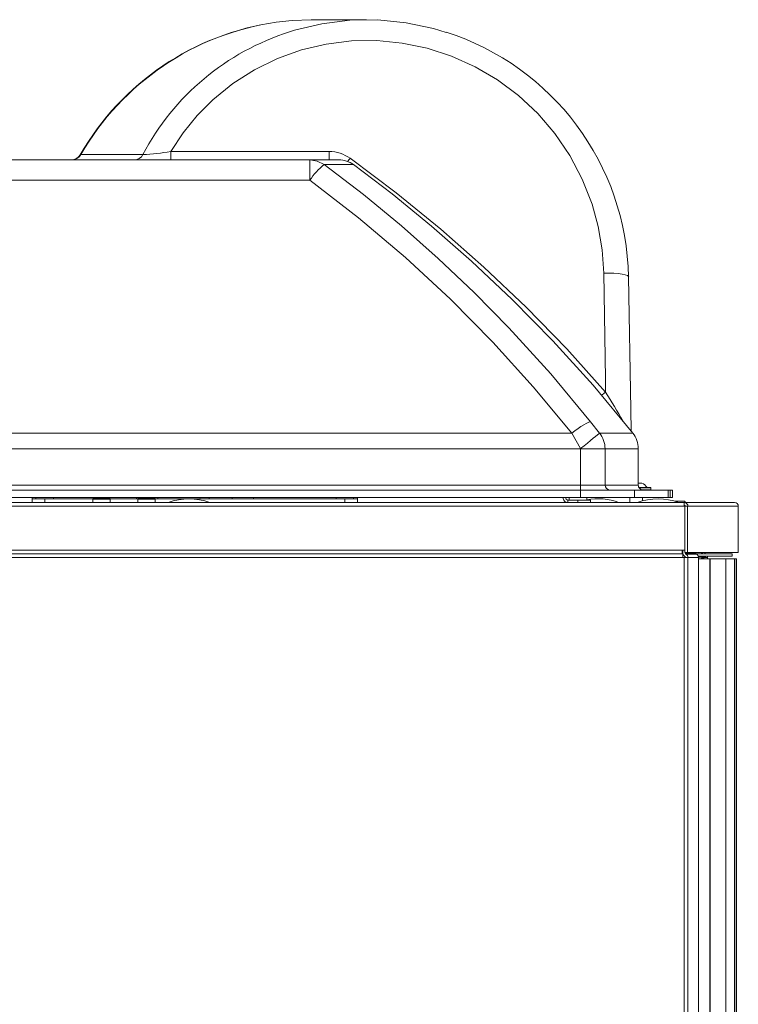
# Model space of a CAD drawing. Header units: centimetres. Extents: x 22052 to 56535, y 76485 to 78519.
# Tile 11 of 236: x 26959 to 27002, y 78283 to 78342. Entities that reach past the tile are written whole.
import ezdxf

# ---------------------------------------------------------------- set-up
doc = ezdxf.new("R2010")
doc.units = ezdxf.units.CM
doc.layers.add('IS_Gaz', color=40, linetype='Continuous', lineweight=40)
doc.layers.add('IS_Opis', color=250, linetype='Continuous', lineweight=9)

# ---------------------------------------------------------------- blocks, each defined once
blk = doc.blocks.new('robutprzód')
at = {"layer": 'IS_Gaz', "color": 18, "lineweight": 5, "true_color": 0x000000}
for p, q in [((69506.333, 3143.438), (69506.333, 3141.43)), ((69508.333, 3143.588), (69506.483, 3143.588)), ((69506.483, 3141.576), (69506.483, 3143.588)), ((69508.333, 3141.551), (69508.333, 3143.588)), ((69552.583, 3143.511), (69508.583, 3143.511)), ((69508.583, 3143.511), (69508.583, 3143.504)), ((69508.583, 3143.504), (69552.583, 3143.504)), ((69508.583, 3143.504), (69508.583, 3143.441)), ((69552.583, 3143.441), (69508.583, 3143.441)), ((69508.583, 3143.441), (69508.583, 3143.434)), ((69508.583, 3143.434), (69552.583, 3143.434)), ((69508.583, 3143.434), (69508.583, 3143.092)), ((69508.383, 3141.899), (69508.383, 3143.338)), ((69508.483, 3143.338), (69508.383, 3143.338)), ((69508.483, 3141.99), (69508.483, 3143.338)), ((69552.583, 3143.092), (69508.583, 3143.092)), ((69508.583, 3143.092), (69508.583, 3143.085)), ((69508.583, 3143.085), (69552.583, 3143.085)), ((69508.583, 3143.085), (69508.583, 3142.461)), ((69508.36, 3142.256), (69508.333, 3142.256)), ((69508.583, 3142.171), (69508.512, 3142.242)), ((69508.512, 3142.172), (69508.512, 3142.242)), ((69508.533, 3142.357), (69508.533, 3142.221)), ((69508.583, 3142.357), (69508.533, 3142.357)), ((69552.583, 3142.461), (69508.583, 3142.461)), ((69508.583, 3142.461), (69508.583, 3142.454)), ((69508.583, 3142.454), (69552.583, 3142.454)), ((69508.583, 3142.454), (69508.583, 3142.001)), ((69508.333, 3142.157), (69508.36, 3142.157)), ((69508.333, 3142.111), (69508.383, 3142.111)), ((69508.333, 3141.89), (69508.355, 3141.89)), ((69508.355, 3141.468), (69508.355, 3141.89)), ((69508.36, 3142.111), (69508.36, 3142.157)), ((69508.399, 3141.495), (69508.399, 3141.917)), ((69508.583, 3142.101), (69508.512, 3142.172)), ((69508.512, 3141.997), (69508.512, 3142.172)), ((69552.633, 3142.001), (69508.533, 3142.001)), ((69508.533, 3142.001), (69508.533, 3141.998)), ((69552.633, 3141.998), (69508.533, 3141.998)), ((69508.533, 3141.998), (69508.533, 3141.576)), ((69508.547, 3142.207), (69508.583, 3142.207)), ((69506.283, 3141.176), (69506.283, 3141.436)), ((69506.483, 3141.551), (69506.483, 3141.576)), ((69506.483, 3141.453), (69506.483, 3141.551)), ((69506.483, 3141.551), (69508.333, 3141.551)), ((69508.333, 3141.453), (69506.483, 3141.453)), ((69508.233, 3141.45), (69506.483, 3141.45)), ((69506.483, 3141.45), (69506.483, 3141.43)), ((69506.533, 3141.453), (69506.533, 3141.45)), ((69507.65, 3141.453), (69507.656, 3141.45)), ((69507.836, 3141.453), (69507.836, 3141.45)), ((69508.033, 3141.45), (69508.033, 3141.453)), ((69508.233, 3141.45), (69508.233, 3141.35)), ((69508.333, 3141.551), (69508.333, 3141.453)), ((69508.333, 3141.468), (69508.355, 3141.468)), ((69552.633, 3141.576), (69508.533, 3141.576)), ((69508.533, 3141.576), (69508.533, 3141.429)), ((69506.283, 3141.065), (69506.283, 3141.176)), ((69506.333, 3141.43), (69506.333, 3101.83)), ((69506.333, 3141.43), (69506.483, 3141.43)), ((69506.483, 3101.787), (69506.483, 3141.43)), ((69508.355, 3141.37), (69508.233, 3141.37)), ((69508.233, 3101.787), (69508.233, 3141.35)), ((69508.233, 3141.35), (69508.383, 3141.35)), ((69508.383, 3101.787), (69508.383, 3141.369)), ((69508.383, 3141.369), (69508.533, 3141.369)), ((69508.383, 3141.35), (69508.383, 3101.837)), ((69508.433, 3141.392), (69508.433, 3141.369)), ((69552.633, 3141.429), (69508.533, 3141.429)), ((69508.533, 3141.429), (69508.533, 3141.369)), ((69508.533, 3141.369), (69508.533, 3101.83)), ((69505.833, 3140.869), (69505.833, 3140.956)), ((69506.133, 3140.956), (69505.833, 3140.956)), ((69505.833, 3140.788), (69505.833, 3140.869)), ((69505.833, 3140.869), (69506.133, 3140.869)), ((69505.833, 3140.788), (69505.833, 3139.443)), ((69506.133, 3140.788), (69505.833, 3140.788)), ((69506.133, 3140.869), (69506.133, 3140.956)), ((69506.133, 3140.869), (69506.133, 3140.788)), ((69506.133, 3140.788), (69506.133, 3139.443)), ((69505.729, 3139.613), (69505.729, 3139.943)), ((69505.733, 3139.615), (69505.733, 3140.086)), ((69505.823, 3140.096), (69505.743, 3140.096)), ((69505.743, 3139.621), (69505.743, 3140.096)), ((69505.823, 3139.726), (69505.823, 3140.096)), ((69505.633, 3139.588), (69504.181, 3139.588)), ((69504.181, 3139.588), (69504.181, 3138.261)), ((69505.558, 3139.588), (69505.558, 3139.728)), ((69505.559, 3139.588), (69505.559, 3139.733)), ((69505.633, 3138.261), (69505.633, 3139.588)), ((69506.266, 3139.756), (69506.133, 3139.756)), ((69503.558, 3139.37), (69503.558, 3139.37)), ((69503.558, 3138.046), (69503.558, 3139.37)), ((69505.833, 3139.443), (69505.833, 3137.286)), ((69506.133, 3139.443), (69505.833, 3139.443)), ((69506.133, 3139.443), (69506.133, 3137.286)), ((69506.133, 3139.256), (69506.333, 3139.256)), ((69503.105, 3137.684), (69503.558, 3138.046)), ((69504.181, 3138.261), (69505.633, 3138.261)), ((69504.181, 3138.261), (69504.181, 3137.286)), ((69505.633, 3137.286), (69505.633, 3138.261)), ((69506.233, 3137.53), (69506.133, 3137.53)), ((69506.233, 3137.18), (69506.233, 3137.68)), ((69506.233, 3137.68), (69506.333, 3137.68)), ((69504.172, 3137.284), (69503.558, 3136.927)), ((69504.181, 3110.202), (69504.181, 3137.286)), ((69505.633, 3137.286), (69504.181, 3137.286)), ((69505.633, 3110.202), (69505.633, 3137.286)), ((69505.833, 3137.286), (69505.633, 3137.286)), ((69505.833, 3137.286), (69505.833, 3111.854)), ((69506.133, 3137.286), (69505.833, 3137.286)), ((69506.133, 3137.286), (69506.133, 3111.854)), ((69506.233, 3136.78), (69506.233, 3137.18)), ((69506.333, 3137.18), (69506.233, 3137.18)), ((69503.558, 3110.147), (69503.558, 3136.927)), ((69506.133, 3136.83), (69506.233, 3136.83)), ((69506.233, 3136.78), (69506.333, 3136.78)), ((69487.033, 3128.729), (69487.033, 3126.515)), ((69492.827, 3127.038), (69492.827, 3128.206)), ((69506.133, 3128.362), (69506.183, 3128.362)), ((69506.183, 3128.212), (69506.133, 3128.212)), ((69506.183, 3128.362), (69506.183, 3127.862)), ((69506.333, 3128.362), (69506.183, 3128.362)), ((69506.183, 3127.862), (69506.183, 3120.272)), ((69506.333, 3127.862), (69506.183, 3127.862)), ((69492.633, 3126.455), (69492.633, 3127.615)), ((69506.133, 3127.512), (69506.183, 3127.512)), ((69492.303, 3120.901), (69492.303, 3127.234)), ((69492.303, 3127.234), (69492.633, 3127.234)), ((69492.633, 3105.285), (69492.633, 3126.455)), ((69492.633, 3126.455), (69493.451, 3126.455)), ((69493.451, 3126.455), (69493.451, 3105.439)), ((69506.183, 3123.362), (69506.133, 3123.362)), ((69506.133, 3122.076), (69506.183, 3122.062)), ((69492.303, 3120.901), (69492.633, 3120.901)), ((69506.183, 3120.382), (69506.133, 3120.382)), ((69506.175, 3119.93), (69506.175, 3120.264)), ((69506.333, 3120.28), (69506.205, 3120.28)), ((69506.205, 3119.93), (69506.205, 3120.28)), ((69506.175, 3119.596), (69506.175, 3119.93)), ((69506.205, 3119.58), (69506.205, 3119.93)), ((69506.183, 3119.587), (69506.183, 3118.472)), ((69506.205, 3119.58), (69506.333, 3119.58)), ((69506.175, 3118.13), (69506.175, 3118.464)), ((69506.333, 3118.48), (69506.205, 3118.48)), ((69506.205, 3118.13), (69506.205, 3118.48)), ((69506.175, 3117.796), (69506.175, 3118.13)), ((69506.205, 3117.78), (69506.205, 3118.13)), ((69506.183, 3117.787), (69506.183, 3115.862)), ((69506.205, 3117.78), (69506.333, 3117.78)), ((69506.183, 3116.212), (69506.133, 3116.212)), ((69506.183, 3115.862), (69506.183, 3115.362)), ((69506.333, 3115.862), (69506.183, 3115.862)), ((69506.133, 3115.512), (69506.183, 3115.512)), ((69506.183, 3115.362), (69506.133, 3115.362)), ((69506.333, 3115.362), (69506.183, 3115.362))]:
    blk.add_line(p, q, dxfattribs=at)
at = {"layer": 'IS_Gaz', "color": 18, "lineweight": 5, "true_color": 0x000000, "flags": 128}
for points in [[(69508.36, 3142.157), (69508.38, 3142.159), (69508.383, 3142.159)], [(69503.558, 3139.37), (69501.647, 3137.781), (69499.865, 3136.169), (69498.212, 3134.547), (69496.684, 3132.929), (69495.281, 3131.325), (69493.996, 3129.747), (69492.827, 3128.206)], [(69497.317, 3139.207), (69497.297, 3139.2), (69497.263, 3139.155), (69497.231, 3139.069), (69497.204, 3138.946), (69497.183, 3138.791), (69497.168, 3138.611), (69497.16, 3138.413), (69497.159, 3138.207)], [(69503.476, 3139.302), (69502.61, 3139.29), (69497.317, 3139.203)], [(69497.159, 3138.207), (69496.227, 3138.144), (69495.303, 3137.988), (69494.401, 3137.741), (69493.41, 3137.352), (69492.465, 3136.853), (69491.583, 3136.252), (69490.788, 3135.569), (69490.069, 3134.799), (69489.44, 3133.957), (69488.919, 3133.07), (69488.494, 3132.128), (69488.175, 3131.148), (69487.968, 3130.154), (69487.869, 3129.139), (69487.88, 3128.123), (69488.005, 3127.115), (69488.239, 3126.124), (69488.581, 3125.168), (69489.033, 3124.248), (69489.587, 3123.382), (69490.232, 3122.588), (69490.866, 3121.958), (69491.56, 3121.393), (69492.303, 3120.901)], [(69492.574, 3128.07), (69493.954, 3129.91), (69495.403, 3131.694), (69496.92, 3133.419), (69498.523, 3135.106), (69500.191, 3136.728), (69501.92, 3138.282)], [(69501.92, 3138.282), (69501.392, 3138.274), (69497.159, 3138.207)], [(69503.558, 3138.046), (69503.583, 3138.015), (69503.626, 3137.961), (69503.687, 3137.885), (69503.764, 3137.789), (69503.854, 3137.678), (69503.954, 3137.554), (69504.062, 3137.421), (69504.172, 3137.284)], [(69492.827, 3127.038), (69494.024, 3128.601), (69495.275, 3130.121), (69496.578, 3131.596), (69497.938, 3133.031), (69499.346, 3134.417), (69501.189, 3136.091), (69503.105, 3137.684)], [(69503.105, 3137.684), (69503.111, 3137.642), (69503.133, 3137.581), (69503.171, 3137.502), (69503.225, 3137.407), (69503.292, 3137.299), (69503.372, 3137.181), (69503.461, 3137.056), (69503.558, 3136.927)], [(69503.558, 3136.927), (69501.707, 3135.39), (69499.923, 3133.772), (69498.21, 3132.078), (69496.543, 3130.278), (69494.956, 3128.404), (69493.453, 3126.461)], [(69487.523, 3125.648), (69487.455, 3125.841), (69487.194, 3126.939), (69487.056, 3128.056), (69487.043, 3129.181), (69487.153, 3130.305), (69487.383, 3131.406), (69487.546, 3131.905)], [(69492.633, 3126.455), (69492.682, 3126.759), (69492.827, 3127.038)], [(69487.036, 3126.515), (69487.062, 3125.759), (69487.137, 3125.115)], [(69493.453, 3126.461), (69493.452, 3126.459), (69493.451, 3126.455)], [(69506.183, 3122.423), (69506.145, 3122.433), (69506.133, 3122.435)], [(69492.419, 3117.312), (69492.42, 3118.13), (69492.421, 3118.817), (69492.422, 3119.355), (69492.423, 3119.591), (69492.423, 3119.789)], [(69492.433, 3117.282), (69492.423, 3117.298), (69492.419, 3117.312)]]:
    blk.add_lwpolyline(points, dxfattribs=at)
at = {"layer": 'IS_Gaz', "color": 18, "lineweight": 5, "true_color": 0x000000}
for centre, radius, start, end in [((69506.483, 3143.438), 0.15, 90, 180), ((69508.36, 3142.307), 0.0506, 269.9831, 297.3038), ((69508.533, 3142.203), 0.152, 89.9939, 109.2213), ((69508.583, 3142.312), 0.1, 180, 225), ((69508.583, 3142.243), 0.1, 180, 225), ((69508.533, 3142.206), 0.0505, 89.9851, 122.0686), ((69508.355, 3141.94), 0.0501, 269.7619, 332.4884), ((69508.533, 3141.848), 0.15, 89.7606, 152.4878), ((69506.362, 3141.375), 0.1, 106.6912, 141.9258), ((69506.482, 3141.428), 0.148, 89.3687, 179.3572), ((69506.483, 3141.429), 0.0495, 89.369, 179.3569), ((69508.355, 3141.518), 0.0501, 269.7619, 332.4884), ((69508.355, 3141.521), 0.15, 269.7596, 332.4888), ((69508.533, 3141.426), 0.15, 89.7606, 152.4878), ((69508.533, 3141.428), 0.0501, 89.7619, 152.4884), ((69508.582, 3140.38), 2.399, 159.6319, 200.3681), ((69506.078, 3139.486), 0.575, 127.3978, 154.5794), ((69505.723, 3139.951), 0.01, 307.3978, 0), ((69505.743, 3140.086), 0.01, 90, 180), ((69505.823, 3140.086), 0.01, 0, 90), ((69504.181, 3138.588), 1, 90, 128.5387), ((69505.568, 3139.728), 0.01, 154.5794, 180), ((69505.633, 3139.788), 0.2, 270, 0), ((69497.517, 3128.722), 10.481, 91.1025, 162.3023), ((69522.942, 3104.397), 39.877, 119.8608, 121.8156), ((69508.582, 3137.98), 2.399, 159.6319, 190.8111), ((69505.635, 3138.459), 0.199, 269.5666, 359.5577), ((69500.252, 3136.865), 2.188, 34.6914, 40.3493), ((69504.18, 3137.251), 1.01, 89.9575, 128.0495), ((69504.181, 3137.269), 0.0173, 89.5079, 119.3198), ((69506.133, 3136.78), 0.1, 270, 0), ((69506.133, 3136.78), 0.2, 270, 0), ((69493.735, 3127.232), 1.433, 144.1842, 179.9301), ((69490.732, 3125.578), 3.099, 50.5881, 53.527), ((69493.633, 3127.616), 1, 144.062, 179.9444), ((69494.852, 3128.61), 2.564, 217.8292, 236.943), ((69497.063, 3128.648), 10, 197.4594, 242.3549), ((69497.779, 3126.609), 10.748, 187.9925, 240.1775), ((69497.781, 3126.631), 10.751, 188.1042, 240.0841), ((69506.183, 3123.972), 0.24, 90, 102.0247), ((69508.582, 3121.63), 2.399, 159.6319, 200.3681), ((69483.839, 3119.421), 8.592, 2.4582, 9.9172), ((69506.673, 3119.93), 0.6, 146.1695, 154.1581), ((69506.205, 3120.244), 0.036, 90, 146.1695), ((69492.235, 3119.439), 0.398, 0.0596, 61.8491), ((69506.673, 3119.93), 0.6, 205.8419, 213.8305), ((69506.183, 3119.772), 0.24, 257.9753, 270), ((69506.205, 3119.616), 0.036, 213.8305, 270), ((69506.673, 3118.13), 0.6, 146.1695, 154.1581), ((69506.205, 3118.444), 0.036, 90, 146.1695), ((69506.673, 3118.13), 0.6, 205.8419, 213.8305), ((69506.205, 3117.816), 0.036, 213.8305, 270), ((69492.248, 3116.967), 0.385, 0.4218, 63.6283), ((69492.233, 3116.927), 0.4, 0.0169, 60.7551)]:
    blk.add_arc(centre, radius, start, end, dxfattribs=at)

msp = doc.modelspace()

# ---------------------------------------------------------------- block references
at = {"layer": 'IS_Opis', "xscale": 1.5, "yscale": 1.5, "zscale": 1.5, "rotation": 270}
msp.add_blockref('robutprzód', (22286.399, 182572.37), dxfattribs=at)

doc.saveas('drawing.dxf')
